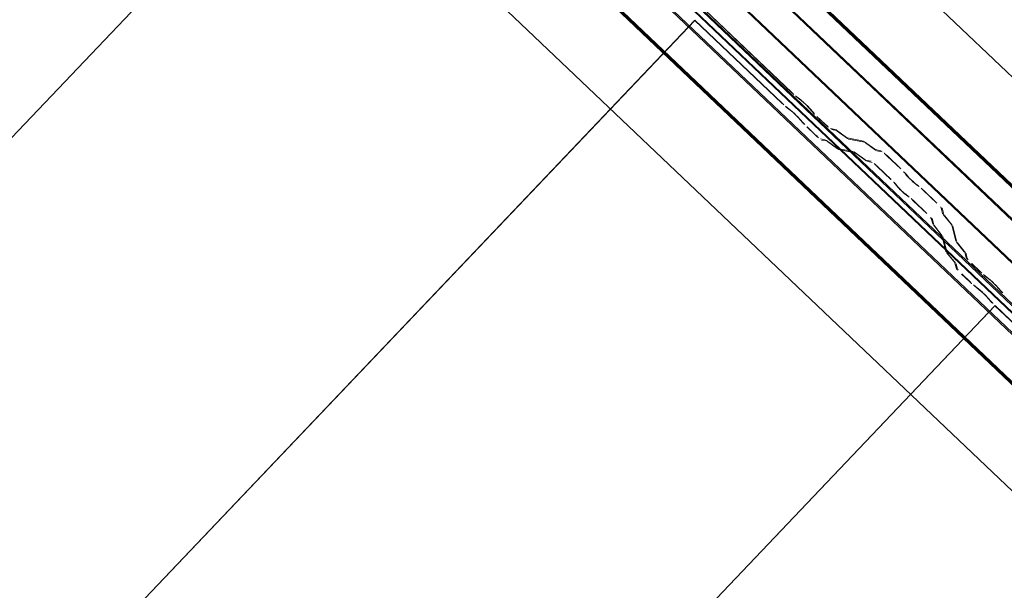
# Model space of a CAD drawing. Header units: metres. Extents: x 32343131.6 to 32343183.7, y 5699223.3 to 5699275.1.
# Tile 63 of 190: x 32343149.253 to 32343150.145, y 5699256.508 to 5699257.025. Entities that reach past the tile are written whole.
import ezdxf

# ---------------------------------------------------------------- set-up
doc = ezdxf.new("R2010")
doc.units = ezdxf.units.M
doc.layers.add('0-1', color=7, linetype='Continuous', lineweight=5)
for name, color, linetype, lineweight, true_color in [('A-ROOF-1', 7, 'Continuous', 5, 0xcccccc), ('E-POWR-CNDT-1', 5, 'Continuous', 70, 0x0000ff), ('S-BEAM-1', 7, 'Continuous', 5, 0xcccccc)]:
    doc.layers.add(name, color=color, linetype=linetype, lineweight=lineweight, true_color=true_color)

# ---------------------------------------------------------------- blocks, each defined once
blk = doc.blocks.new('Ortgang Hochpunkt1 - Ortgang Hochpunkt-3544518-TGA_190_LP5_GR_DA-TGA-01_G_')
at = {"layer": 'A-ROOF-1'}
for p, q in [((89.47532, -25.03547), (54.69933, 8.04973)), ((89.47532, -25.03547), (54.69933, 8.04973)), ((69.04744, -5.80654), (63.30057, -0.33909)), ((69.04595, -5.80639), (63.3008, -0.34056)), ((69.0387, -5.80561), (63.30193, -0.34777)), ((69.03754, -5.80549), (63.30211, -0.34892)), ((63.3011, -0.36545), (69.02108, -5.80733)), ((69.01954, -5.80757), (63.30093, -0.367))]:
    blk.add_line(p, q, dxfattribs=at)
blk = doc.blocks.new('Wasserleitblech1 - Wasserleitblech-3545928-TGA_190_LP5_GR_DA-TGA-01_G_')
at = {"layer": 'A-ROOF-1'}
for p, q in [((97.55931, -16.53835), (62.78332, 16.54684)), ((97.55931, -16.53835), (62.78332, 16.54684)), ((77.3358, 2.90815), (71.59111, 8.37354)), ((77.3356, 2.90943), (71.59239, 8.3734)), ((77.33934, 2.94355), (71.62668, 8.37846)), ((71.6277, 8.37891), (77.33974, 2.94459))]:
    blk.add_line(p, q, dxfattribs=at)
blk = doc.blocks.new('ARC_190_LPX_FM_Stellplätze_rvt-1-TGA_190_LP5_GR_DA-TGA-01_G_')
at = {"layer": 'S-BEAM-1'}
for p, q in [((32343141.6486, 5699248.93276), (32343149.59283, 5699257.28297)), ((32343141.6486, 5699248.93276), (32343149.59283, 5699257.28297)), ((32343141.6486, 5699248.93276), (32343149.59274, 5699257.28288)), ((32343141.6486, 5699248.93276), (32343149.59274, 5699257.28288)), ((32343149.87345, 5699257.03388), (32343149.95227, 5699256.95889)), ((32343149.95236, 5699256.95899), (32343149.87354, 5699257.03398)), ((32343141.60215, 5699248.33988), (32343149.86443, 5699257.0244)), ((32343141.60215, 5699248.33988), (32343149.86443, 5699257.0244)), ((32343141.60224, 5699248.33998), (32343149.86452, 5699257.02449)), ((32343141.60224, 5699248.33998), (32343149.86452, 5699257.02449)), ((32343149.86443, 5699257.0244), (32343149.86452, 5699257.02449)), ((32343149.86452, 5699257.02449), (32343149.86443, 5699257.0244)), ((32343149.94325, 5699256.94941), (32343149.86443, 5699257.0244)), ((32343149.86452, 5699257.02449), (32343149.94334, 5699256.9495)), ((32343149.9603, 5699256.95238), (32343149.95554, 5699256.95618)), ((32343149.95624, 5699256.95538), (32343149.961, 5699256.95158)), ((32343149.94652, 5699256.94669), (32343149.95128, 5699256.9429)), ((32343149.95198, 5699256.9421), (32343149.94722, 5699256.9459)), ((32343149.96714, 5699256.94574), (32343149.97118, 5699256.94117)), ((32343149.97201, 5699256.94051), (32343149.96798, 5699256.94507)), ((32343149.96215, 5699256.93169), (32343149.95812, 5699256.93625)), ((32343149.95895, 5699256.93559), (32343149.96299, 5699256.93103)), ((32343149.97488, 5699256.93738), (32343149.9824, 5699256.93023)), ((32343149.98249, 5699256.93033), (32343149.97497, 5699256.93748)), ((32343149.97338, 5699256.92075), (32343149.96586, 5699256.9279)), ((32343149.96595, 5699256.928), (32343149.97347, 5699256.92085)), ((32343149.99155, 5699256.92566), (32343149.9871, 5699256.92656)), ((32343149.98817, 5699256.92552), (32343149.99262, 5699256.92462)), ((32343150.00176, 5699256.91842), (32343149.99255, 5699256.92507)), ((32343149.99341, 5699256.92415), (32343150.00262, 5699256.9175)), ((32343149.97808, 5699256.91708), (32343149.98253, 5699256.91617)), ((32343149.9836, 5699256.91514), (32343149.97915, 5699256.91604)), ((32343149.98353, 5699256.91559), (32343149.99274, 5699256.90893)), ((32343149.9936, 5699256.90801), (32343149.98439, 5699256.91467)), ((32343150.01703, 5699256.91502), (32343150.00256, 5699256.91795)), ((32343150.00362, 5699256.91691), (32343150.01809, 5699256.91398)), ((32343150.02723, 5699256.90778), (32343150.01802, 5699256.91443)), ((32343150.01889, 5699256.91351), (32343150.0281, 5699256.90686)), ((32343149.99353, 5699256.90847), (32343150.008, 5699256.90553)), ((32343150.00907, 5699256.9045), (32343149.9946, 5699256.90743)), ((32343150.009, 5699256.90495), (32343150.01821, 5699256.89829)), ((32343150.03296, 5699256.90631), (32343150.02803, 5699256.90731)), ((32343150.02909, 5699256.90627), (32343150.03403, 5699256.90527)), ((32343150.01908, 5699256.89737), (32343150.00986, 5699256.90403)), ((32343150.01901, 5699256.89783), (32343150.02394, 5699256.89683)), ((32343150.02501, 5699256.89579), (32343150.02007, 5699256.89679)), ((32343150.03864, 5699256.9015), (32343150.05097, 5699256.88978)), ((32343150.05106, 5699256.88987), (32343150.03873, 5699256.9016)), ((32343150.04195, 5699256.8803), (32343150.02962, 5699256.89202)), ((32343150.02971, 5699256.89211), (32343150.04204, 5699256.88039)), ((32343150.0544, 5699256.8862), (32343150.05619, 5699256.884)), ((32343150.05714, 5699256.8832), (32343150.05535, 5699256.8854)), ((32343150.04717, 5699256.87452), (32343150.04538, 5699256.87672)), ((32343150.04633, 5699256.87592), (32343150.04812, 5699256.87372)), ((32343150.0666, 5699256.87469), (32343150.06432, 5699256.87637)), ((32343150.06516, 5699256.87546), (32343150.06745, 5699256.87378)), ((32343150.0712, 5699256.87053), (32343150.08352, 5699256.85881)), ((32343150.08361, 5699256.8589), (32343150.07129, 5699256.87063)), ((32343150.0553, 5699256.86689), (32343150.05758, 5699256.86521)), ((32343150.05843, 5699256.8643), (32343150.05614, 5699256.86598)), ((32343150.0745, 5699256.84933), (32343150.06217, 5699256.86105)), ((32343150.06226, 5699256.86115), (32343150.07459, 5699256.84942)), ((32343150.08751, 5699256.85439), (32343150.08876, 5699256.84951)), ((32343150.08985, 5699256.84849), (32343150.0886, 5699256.85338)), ((32343150.07974, 5699256.84002), (32343150.07849, 5699256.8449)), ((32343150.07958, 5699256.84389), (32343150.08083, 5699256.83901)), ((32343150.08939, 5699256.84854), (32343150.0965, 5699256.83967)), ((32343150.09746, 5699256.83885), (32343150.09035, 5699256.84772)), ((32343150.08748, 5699256.83019), (32343150.08037, 5699256.83906)), ((32343150.08133, 5699256.83824), (32343150.08844, 5699256.82937)), ((32343150.097, 5699256.8389), (32343150.10066, 5699256.82459)), ((32343150.10174, 5699256.82358), (32343150.09809, 5699256.83789)), ((32343150.09163, 5699256.81511), (32343150.08798, 5699256.82942)), ((32343150.08907, 5699256.82841), (32343150.09272, 5699256.8141)), ((32343150.10129, 5699256.82363), (32343150.10839, 5699256.81476)), ((32343150.10936, 5699256.81394), (32343150.10225, 5699256.82281)), ((32343150.09937, 5699256.80528), (32343150.09226, 5699256.81415)), ((32343150.09323, 5699256.81333), (32343150.10034, 5699256.80446)), ((32343150.1089, 5699256.81399), (32343150.11002, 5699256.80959)), ((32343150.11111, 5699256.80858), (32343150.10999, 5699256.81298)), ((32343150.101, 5699256.80011), (32343150.09988, 5699256.80451)), ((32343150.10097, 5699256.8035), (32343150.10209, 5699256.7991)), ((32343150.11502, 5699256.80406), (32343150.12253, 5699256.79691)), ((32343150.12262, 5699256.79701), (32343150.11511, 5699256.80416)), ((32343150.11351, 5699256.78743), (32343150.10599, 5699256.79458)), ((32343150.10608, 5699256.79468), (32343150.1136, 5699256.78753)), ((32343150.13056, 5699256.7904), (32343150.1258, 5699256.7942)), ((32343150.1265, 5699256.7934), (32343150.13126, 5699256.7896)), ((32343150.11678, 5699256.78471), (32343150.12153, 5699256.78092)), ((32343150.12224, 5699256.78012), (32343150.11748, 5699256.78392)), ((32343150.1374, 5699256.78376), (32343150.14143, 5699256.77919)), ((32343150.14226, 5699256.77853), (32343150.13823, 5699256.78309)), ((32343150.13241, 5699256.76971), (32343150.12838, 5699256.77427)), ((32343150.12921, 5699256.77361), (32343150.13324, 5699256.76905)), ((32343141.87384, 5699248.08141), (32343150.13612, 5699256.76592)), ((32343141.87384, 5699248.08141), (32343150.13612, 5699256.76592)), ((32343141.87393, 5699248.0815), (32343150.13621, 5699256.76602)), ((32343141.87393, 5699248.0815), (32343150.13621, 5699256.76602)), ((32343150.13612, 5699256.76592), (32343150.13621, 5699256.76602)), ((32343150.13621, 5699256.76602), (32343150.13612, 5699256.76592)), ((32343150.21494, 5699256.69093), (32343150.13612, 5699256.76592)), ((32343150.13621, 5699256.76602), (32343150.21503, 5699256.69103))]:
    blk.add_line(p, q, dxfattribs=at)
for centre, major_axis, ratio, start_param, end_param in [((32343149.95272, 5699256.95937), (-0.00543, 0.00517), 0.087156, 1.570797, 2.355301), ((32343149.95272, 5699256.95937), (-0.00435, 0.00414), 0.087156, 1.570796, 2.355303), ((32343149.9437, 5699256.94988), (-0.00543, 0.00517), 0.087156, 1.570796, 2.355302), ((32343149.9437, 5699256.94988), (-0.00435, 0.00414), 0.087156, 1.570796, 2.355307), ((32343149.96382, 5699256.94839), (-0.00543, 0.00517), 0.087156, 3.927883, 5.496897), ((32343149.96382, 5699256.94839), (-0.00435, 0.00414), 0.087155, 3.927885, 5.496896), ((32343149.9548, 5699256.93891), (-0.00543, 0.00517), 0.087156, 3.927884, 5.496895), ((32343149.9548, 5699256.93891), (-0.00435, 0.00414), 0.087155, 3.927883, 5.49689), ((32343149.97533, 5699256.93786), (-0.00543, 0.00517), 0.087155, 0.786291, 1.570797), ((32343149.97533, 5699256.93786), (-0.00435, 0.00414), 0.087156, 0.786294, 1.570797), ((32343149.96631, 5699256.92837), (-0.00543, 0.00517), 0.087156, 0.78629, 1.570796), ((32343149.96631, 5699256.92837), (-0.00435, 0.00414), 0.087156, 0.78629, 1.570796), ((32343149.98285, 5699256.93071), (-0.00543, 0.00517), 0.087156, 1.570796, 3.003603), ((32343149.98285, 5699256.93071), (-0.00435, 0.00414), 0.087156, 1.570796, 3.003604), ((32343149.99687, 5699256.92047), (-0.00543, 0.00517), 0.087155, 5.711273, 6.145198), ((32343149.99687, 5699256.92047), (-0.00435, 0.00414), 0.087156, 5.711277, 6.145197), ((32343149.97383, 5699256.92122), (-0.00543, 0.00517), 0.087156, 1.570796, 3.003604), ((32343149.97383, 5699256.92122), (-0.00435, 0.00414), 0.087156, 1.570796, 3.003607), ((32343149.98785, 5699256.91099), (-0.00543, 0.00517), 0.087156, 5.711274, 6.145196), ((32343149.98785, 5699256.91099), (-0.00435, 0.00414), 0.087156, 5.711273, 6.145197), ((32343149.9983, 5699256.9221), (-0.00435, 0.00414), 0.087156, 2.569683, 3.003604), ((32343149.9983, 5699256.9221), (-0.00543, 0.00517), 0.087156, 2.569681, 3.003603), ((32343150.02235, 5699256.90983), (-0.00543, 0.00517), 0.087155, 5.711273, 6.145198), ((32343150.02235, 5699256.90983), (-0.00435, 0.00414), 0.087156, 5.711277, 6.145196), ((32343149.98928, 5699256.91262), (-0.00435, 0.00414), 0.087156, 2.569681, 3.003607), ((32343149.98928, 5699256.91262), (-0.00543, 0.00517), 0.087156, 2.56968, 3.003604), ((32343150.01332, 5699256.90035), (-0.00543, 0.00517), 0.087156, 5.711271, 6.145196), ((32343150.01332, 5699256.90035), (-0.00435, 0.00414), 0.087156, 5.711273, 6.145198), ((32343150.02377, 5699256.91146), (-0.00435, 0.00414), 0.087156, 2.569682, 3.003604), ((32343150.02377, 5699256.91146), (-0.00543, 0.00517), 0.087156, 2.56968, 3.003601), ((32343150.03828, 5699256.90112), (-0.00543, 0.00517), 0.087156, 4.712389, 6.145195), ((32343150.03828, 5699256.90112), (-0.00435, 0.00414), 0.087156, 4.712389, 6.145196), ((32343150.01475, 5699256.90198), (-0.00435, 0.00414), 0.087156, 2.56968, 3.003605), ((32343150.01475, 5699256.90198), (-0.00543, 0.00517), 0.087156, 2.569684, 3.003604), ((32343150.02926, 5699256.89164), (-0.00543, 0.00517), 0.087156, 4.712389, 6.145196), ((32343150.02926, 5699256.89164), (-0.00435, 0.00414), 0.087156, 4.712389, 6.1452), ((32343150.05061, 5699256.8894), (-0.00435, 0.00414), 0.087156, 3.74101, 4.712389), ((32343150.05061, 5699256.8894), (-0.00543, 0.00517), 0.087156, 3.74101, 4.712389), ((32343150.04159, 5699256.87992), (-0.00435, 0.00414), 0.087156, 3.74101, 4.712389), ((32343150.04159, 5699256.87992), (-0.00543, 0.00517), 0.087156, 3.741011, 4.712389), ((32343150.06093, 5699256.88), (-0.00543, 0.00517), 0.087156, 0.599417, 2.54217), ((32343150.06093, 5699256.88), (-0.00435, 0.00414), 0.087156, 0.599417, 2.542175), ((32343150.05191, 5699256.87052), (-0.00543, 0.00517), 0.087156, 0.599415, 2.542175), ((32343150.05191, 5699256.87052), (-0.00435, 0.00414), 0.087156, 0.599417, 2.542173), ((32343150.07083, 5699256.87016), (-0.00543, 0.00517), 0.087156, 4.712389, 5.683766), ((32343150.07083, 5699256.87016), (-0.00435, 0.00414), 0.087156, 4.712389, 5.683768), ((32343150.06181, 5699256.86067), (-0.00543, 0.00517), 0.087156, 4.712389, 5.683768), ((32343150.06181, 5699256.86067), (-0.00435, 0.00414), 0.087156, 4.712389, 5.68377), ((32343150.08316, 5699256.85843), (-0.00435, 0.00414), 0.087156, 3.279585, 4.712389), ((32343150.08316, 5699256.85843), (-0.00543, 0.00517), 0.087156, 3.279581, 4.712389), ((32343150.07414, 5699256.84895), (-0.00435, 0.00414), 0.087155, 3.279582, 4.712389), ((32343150.07414, 5699256.84895), (-0.00543, 0.00517), 0.087155, 3.279585, 4.71239), ((32343150.0942, 5699256.84445), (-0.00543, 0.00517), 0.087156, 0.137989, 0.57191), ((32343150.0942, 5699256.84445), (-0.00435, 0.00414), 0.087156, 0.137989, 0.571912), ((32343150.08518, 5699256.83497), (-0.00543, 0.00517), 0.087156, 0.137994, 0.571912), ((32343150.08518, 5699256.83497), (-0.00435, 0.00414), 0.087155, 0.137989, 0.571912), ((32343150.09265, 5699256.84295), (-0.00435, 0.00414), 0.087156, 3.279579, 3.713505), ((32343150.09265, 5699256.84295), (-0.00543, 0.00517), 0.087156, 3.279582, 3.713506), ((32343150.08363, 5699256.83346), (-0.00435, 0.00414), 0.087156, 3.279581, 3.713502), ((32343150.08363, 5699256.83346), (-0.00543, 0.00517), 0.087156, 3.279577, 3.713505), ((32343150.1061, 5699256.81954), (-0.00543, 0.00517), 0.087156, 0.137989, 0.571912), ((32343150.1061, 5699256.81954), (-0.00435, 0.00414), 0.087156, 0.137991, 0.571912), ((32343150.09708, 5699256.81006), (-0.00543, 0.00517), 0.087156, 0.137989, 0.571912), ((32343150.09708, 5699256.81006), (-0.00435, 0.00414), 0.087155, 0.13799, 0.571916), ((32343150.10454, 5699256.81803), (-0.00435, 0.00414), 0.087156, 3.279582, 3.713505), ((32343150.10454, 5699256.81803), (-0.00543, 0.00517), 0.087156, 3.279581, 3.713502), ((32343150.11547, 5699256.80454), (-0.00543, 0.00517), 0.087156, 0.137989, 1.570796), ((32343150.11547, 5699256.80454), (-0.00435, 0.00414), 0.087156, 0.137988, 1.570797), ((32343150.09552, 5699256.80855), (-0.00435, 0.00414), 0.087156, 3.279581, 3.713502), ((32343150.09552, 5699256.80855), (-0.00543, 0.00517), 0.087156, 3.279584, 3.713505), ((32343150.10645, 5699256.79505), (-0.00543, 0.00517), 0.087155, 0.137992, 1.570797), ((32343150.10645, 5699256.79505), (-0.00435, 0.00414), 0.087156, 0.137989, 1.570797), ((32343150.12298, 5699256.79739), (-0.00543, 0.00517), 0.087156, 1.570796, 2.355303), ((32343150.12298, 5699256.79739), (-0.00435, 0.00414), 0.087156, 1.570796, 2.355302), ((32343150.13408, 5699256.78641), (-0.00543, 0.00517), 0.087155, 3.927883, 5.496896), ((32343150.13408, 5699256.78641), (-0.00435, 0.00414), 0.087155, 3.927883, 5.496896), ((32343150.11396, 5699256.7879), (-0.00543, 0.00517), 0.087156, 1.570796, 2.355302), ((32343150.11396, 5699256.7879), (-0.00435, 0.00414), 0.087156, 1.570796, 2.355304), ((32343150.12505, 5699256.77693), (-0.00543, 0.00517), 0.087156, 3.92788, 5.496895), ((32343150.12505, 5699256.77693), (-0.00435, 0.00414), 0.087156, 3.927883, 5.496891), ((32343150.14559, 5699256.77588), (-0.00543, 0.00517), 0.087155, 0.78629, 1.570797), ((32343150.14559, 5699256.77588), (-0.00435, 0.00414), 0.087156, 0.786293, 1.570797), ((32343150.13657, 5699256.7664), (-0.00543, 0.00517), 0.087155, 0.786292, 1.570797), ((32343150.13657, 5699256.7664), (-0.00435, 0.00414), 0.087156, 0.78629, 1.570797)]:
    blk.add_ellipse(centre, major_axis=major_axis, ratio=ratio, start_param=start_param, end_param=end_param, dxfattribs=at)
at = {"layer": 'A-ROOF-1'}
for name, p in [('Ortgang Hochpunkt1 - Ortgang Hochpunkt-3544518-TGA_190_LP5_GR_DA-TGA-01_G_', (32343086.03861, 5699257.87948)), ('Wasserleitblech1 - Wasserleitblech-3545928-TGA_190_LP5_GR_DA-TGA-01_G_', (32343077.76731, 5699249.18548))]:
    blk.add_blockref(name, p, dxfattribs=at)

msp = doc.modelspace()

# ---------------------------------------------------------------- linework, layer by layer
at = {"layer": 'E-POWR-CNDT-1'}
for p, q in [((32343149.40909, 5699257.58055), (32343158.01674, 5699249.3914)), ((32343149.32399, 5699257.48313), (32343157.93662, 5699249.28924))]:
    msp.add_line(p, q, dxfattribs=at)

# ---------------------------------------------------------------- block references
at = {"layer": '0-1'}
msp.add_blockref('ARC_190_LPX_FM_Stellplätze_rvt-1-TGA_190_LP5_GR_DA-TGA-01_G_', (0, 0), dxfattribs=at)

doc.saveas('drawing.dxf')
